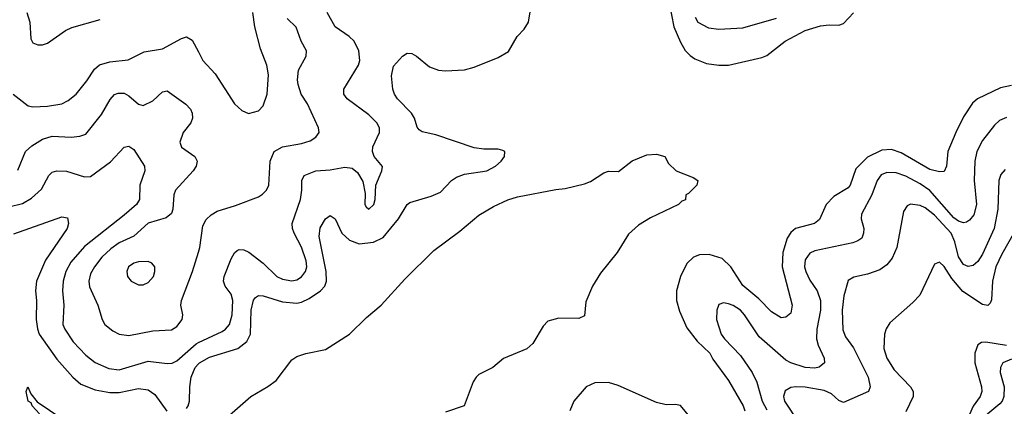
# Model space of a CAD drawing. Header units: inches. Extents: x 501365 to 657855, y 482276 to 547543.
# Tile 65 of 256: x 539255 to 543361, y 492209 to 493820. Entities that reach past the tile are written whole.
import ezdxf

# ---------------------------------------------------------------- set-up
doc = ezdxf.new("R2010")
doc.units = ezdxf.units.IN
doc.header["$MEASUREMENT"] = 0
doc.layers.add('A5439', color=7, linetype='Continuous')
doc.layers.add('A5449', color=7, linetype='Continuous')

msp = doc.modelspace()

# ---------------------------------------------------------------- linework, layer by layer
at = {"layer": 'A5439', "color": 5}
for points, elevation in [([(539285, 493850), (539297.6, 493810), (539300.8, 493740.8), (539310, 493724.2), (539330, 493714.9), (539350, 493715), (539370, 493721.8), (539445.4, 493774.6), (539472.3, 493787.7), (539590, 493821.3)], 1920), ([(539228.1, 493510), (539290, 493461.6), (539310, 493457.4), (539370, 493459.2), (539430.4, 493469.6), (539456.7, 493483.3), (539489.9, 493510.1), (539535.2, 493564.8), (539566, 493614), (539587.6, 493632.4), (539630, 493644.6), (539706.6, 493653.4), (539773.6, 493686.4), (539850, 493698), (539930, 493742), (539950, 493748), (539974.4, 493734.4), (540000, 493685.6)], 1880), ([(539246.8, 493193.2), (539279.4, 493270), (539305.4, 493294.6), (539350, 493322.3), (539390, 493335.1), (539469.9, 493330.1), (539505.7, 493334.3), (539530, 493343.6), (539595.7, 493424.2), (539632.6, 493487.4), (539650, 493507.9), (539665.6, 493514.4), (539690, 493513.8), (539710, 493503.2), (539750, 493468.3), (539770, 493462.9), (539810, 493482.3), (539850, 493519), (539870, 493523.6), (539948.1, 493468.1), (539967, 493447), (539974.2, 493430), (539975.9, 493410), (539968.1, 493390), (539937.1, 493350), (539922.3, 493310), (539928.9, 493288.9), (539984.6, 493250), (539994.2, 493230), (539991.2, 493210), (539978.4, 493190), (539904.7, 493110), (539896.8, 493090), (539893, 493030), (539887.1, 493012.9), (539865.3, 492994.7), (539790, 492971.9), (539730, 492917.5), (539670, 492889.9), (539635, 492865), (539596.8, 492830), (539566, 492790), (539550, 492761.1), (539542.9, 492730), (539546, 492706), (539580.2, 492630), (539598.2, 492570), (539610.2, 492550), (539642.6, 492522.6), (539670, 492509.4), (539710, 492504.2), (539810, 492522.7), (539887.9, 492527.9), (539910, 492541.5), (539932.1, 492570), (539934.8, 492590), (539927, 492630), (539929.8, 492650), (539975, 492770), (540000, 492851)], 1860), ([(539210, 493039.4), (539266.2, 493053.8), (539303.6, 493076.4), (539346, 493114), (539376.5, 493170), (539390, 493184.2), (539410, 493190.1), (539450, 493189.4), (539525.5, 493165.5), (539550, 493167.1), (539633, 493227), (539690, 493288.9), (539710, 493293.4), (539730, 493279.5), (539775.8, 493210), (539775.9, 493190), (539755.9, 493130), (539755, 493070), (539742, 493050), (539690, 493005.5), (539525.4, 492874.6), (539467.9, 492810), (539447, 492770), (539435.6, 492730), (539433.3, 492690), (539438.5, 492630), (539434.8, 492550), (539443, 492530), (539477.6, 492477.6), (539530, 492421.8), (539570, 492391.8), (539626.8, 492366.8), (539670, 492361.2), (539790, 492396.6), (539870, 492386.7), (539890, 492388), (539910, 492397.9), (539990, 492469.6), (540000, 492474.3)], 1840), ([(539230, 492928.1), (539430, 492998), (539453.8, 492993.8), (539458.7, 492970), (539452.9, 492950), (539362.3, 492817.7), (539325.3, 492730), (539320.7, 492690), (539324.8, 492650), (539323.6, 492570), (539328.6, 492531.4), (539336.3, 492510), (539410, 492405.5), (539477, 492330), (539510, 492301.6), (539570, 492277), (539630, 492266.5), (539670, 492266.9), (539750, 492282.8), (539790, 492277.4), (539818, 492258), (539868, 492188)], 1820), ([(539950, 492199.5), (539956.8, 492210), (539962.5, 492230), (539963.6, 492290), (539969.9, 492330), (539987, 492370), (540000, 492385.2)], 1820), ([(539337.3, 492177.3), (539306.4, 492210), (539302.6, 492222.6), (539289.6, 492230), (539281.1, 492270), (539289, 492290), (539300.5, 492260.5), (539327.8, 492227.8), (539430, 492158.4)], 1780)]:
    msp.add_lwpolyline(points, dxfattribs=dict(at, elevation=elevation))
at = {"layer": 'A5439', "color": 5, "elevation": 1880}
msp.add_lwpolyline([(539790, 492812), (539750, 492811.4), (539730, 492804.8), (539709.1, 492790), (539701.5, 492770), (539704, 492750), (539719.5, 492730), (539750, 492715.6), (539770, 492715.6), (539790, 492724.9), (539812.4, 492750), (539818.9, 492770), (539818, 492790), (539805.7, 492805.7)], close=True, dxfattribs=at)
at = {"layer": 'A5449', "color": 5}
for points, elevation in [([(540000, 492385.2), (540004.1, 492390), (540046, 492414), (540164.8, 492450), (540201.4, 492478.6), (540217.1, 492510), (540220.1, 492610), (540229.6, 492650.4), (540238.2, 492661.8), (540250, 492670.1), (540270, 492669), (540350, 492644.2), (540410, 492639), (540430, 492643), (540461.9, 492658.1), (540509.1, 492690), (540527.4, 492710), (540533.8, 492730), (540532.3, 492770), (540503.4, 492916.6), (540507.7, 492952.3), (540530, 492990.3), (540550, 493004.2), (540570, 492990.4), (540598.5, 492930), (540630, 492901.2), (540670, 492886.5), (540730, 492892.2), (540770, 492911.9), (540833.7, 492990), (540870, 493049.2), (540881.6, 493058.4), (540970, 493085), (541010, 493101.7), (541055, 493150), (541075.8, 493164.2), (541110, 493175.9), (541202, 493190), (541238.5, 493210), (541262, 493230), (541276.8, 493250), (541277.4, 493270), (541270, 493274.4), (541250, 493280.2), (541190, 493280.2), (541150, 493286.2), (540990, 493340.2), (540933, 493353), (540920.9, 493360.9), (540911.8, 493371.8), (540900.8, 493410), (540889.2, 493430), (540830.7, 493490), (540817.6, 493510), (540810.9, 493530), (540805.6, 493585.6), (540813.1, 493626.9), (540851.3, 493668.7), (540870, 493680.5), (540890, 493679.5), (540910, 493668.7), (540963.8, 493623.8), (541001, 493610), (541030, 493607.2), (541110, 493611.1), (541150, 493621.6), (541250, 493662.6), (541292.7, 493687.3), (541328.5, 493750), (541358.8, 493781.2), (541376.3, 493810), (541385.7, 493870)], 1820), ([(540000, 492474.3), (540099.2, 492520.8), (540113.6, 492530), (540130.3, 492549.7), (540140.2, 492590), (540144.1, 492650), (540136.3, 492676.3), (540111.6, 492710), (540104.6, 492730), (540107.5, 492750), (540137, 492823), (540150, 492848.8), (540162, 492858), (540170, 492862.7), (540190, 492861.3), (540210, 492851.3), (540270, 492805.6), (540327.2, 492750), (540350, 492739.2), (540390, 492732.1), (540410, 492736.3), (540430, 492748.7), (540446.4, 492770), (540452.3, 492790), (540450, 492814.7), (540430, 492871.8), (540399.6, 492930), (540392.1, 492950), (540391, 492970), (540425.5, 493070), (540431.8, 493110), (540430.7, 493150), (540441, 493170), (540490, 493190.1), (540550, 493194), (540610, 493205.8), (540640.9, 493200.9), (540663.5, 493183.5), (540685.1, 493145.1), (540695.6, 493095.6), (540694.4, 493050), (540700.2, 493040.2), (540710, 493030.5), (540731.9, 493050), (540737.6, 493070), (540740.4, 493130), (540765.1, 493190), (540767.5, 493207.5), (540733, 493250), (540726, 493270), (540727.6, 493290), (540755.8, 493350), (540755.3, 493370), (540743.5, 493390), (540710, 493423.7), (540619.7, 493490), (540606.4, 493510), (540606.4, 493530), (540667.5, 493630), (540672.5, 493650), (540668.5, 493690), (540649.1, 493730), (540628.9, 493750), (540569.8, 493790), (540537.5, 493850)], 1840), ([(540000, 493685.6), (540018.6, 493650), (540070, 493594.3), (540150, 493468.7), (540180.9, 493440.9), (540209.1, 493429.1), (540250, 493439.6), (540270, 493461.3), (540287.3, 493510), (540292.9, 493590), (540285.7, 493630), (540258.6, 493698.6), (540234.7, 493790), (540226.8, 493850)], 1880), ([(541963, 493890), (541982.6, 493790), (542010, 493726), (542030, 493692.2), (542050, 493670.2), (542070, 493656.3), (542118.1, 493638.1), (542170, 493631.1), (542210, 493631.1), (542350, 493662.6), (542370, 493670.2), (542446.8, 493730), (542530, 493774.6), (542593.8, 493793.8), (542630, 493798.8), (542670, 493797.4), (542690, 493803.6), (542731.5, 493848.5)], 1820), ([(540000, 492851), (540005.8, 492870), (540019.1, 492960.9), (540032.2, 492987.8), (540052.8, 493007.2), (540077.9, 493022.1), (540154, 493046), (540250, 493082.3), (540267, 493093), (540283.5, 493110), (540294, 493130), (540299.2, 493230), (540315.8, 493270), (540350, 493290.8), (540430, 493303.7), (540465.4, 493314.6), (540489.7, 493330), (540503.5, 493350), (540500.4, 493370), (540455.5, 493470), (540429, 493510), (540415.6, 493550), (540412.7, 493570), (540417.3, 493610), (540450, 493668.4), (540450.8, 493690), (540428.4, 493730), (540408.2, 493788.2), (540370, 493824.4)], 1860), ([(542071, 493831), (542082.9, 493810), (542126.7, 493786.7), (542170, 493780.1), (542270, 493786), (542410, 493825.9)], 1840), ([(543390, 493545.9), (543344.5, 493535.5), (543249.2, 493490.8), (543228.3, 493471.7), (543190, 493414.5), (543158, 493350), (543125.4, 493270), (543119.1, 493210), (543110, 493188), (543090, 493185.8), (543050, 493196), (542930, 493265.6), (542890, 493279), (542850, 493276.6), (542790, 493247.4), (542741.9, 493198.1), (542717.5, 493130), (542710, 493119.8), (542650, 493082.5), (542618.3, 493050), (542590, 492986.8), (542569.6, 492970.4), (542490, 492949.9), (542470, 492933.5), (542455.4, 492910), (542436.8, 492850), (542434.2, 492790), (542476, 492630), (542470, 492597), (542450, 492580.5), (542430, 492577.7), (542390, 492602), (542337, 492657), (542270, 492712.4), (542220.6, 492790), (542184.3, 492824.3), (542130, 492841.7), (542090, 492840.2), (542063.9, 492830), (542036.3, 492803.7), (542010.6, 492750), (541994.2, 492690), (541993.6, 492650), (542005.5, 492605.5), (542036.4, 492536.4), (542080.4, 492480.4), (542132.9, 492430), (542145.2, 492405.2), (542210, 492316.9), (542272.1, 492210), (542278.6, 492190)], 1820), ([(543370, 493412.5), (543340.7, 493399.3), (543320.1, 493379.9), (543270, 493316.8), (543245.5, 493270), (543238.1, 493230), (543235.5, 493150), (543244.2, 493050), (543233, 493007), (543215.7, 492984.3), (543203.4, 492976.6), (543190, 492973.2), (543170, 492979.9), (543150, 492994.9), (543050, 493108.7), (543010, 493135.5), (542950, 493167.2), (542910, 493181.1), (542870, 493183.6), (542846.9, 493173.1), (542829.7, 493150.3), (542808, 493090), (542764.5, 493010), (542764.1, 492990), (542774.1, 492950), (542773.6, 492930), (542765.8, 492910), (542750, 492897.7), (542729.5, 492890.5), (542570, 492857.2), (542550, 492847), (542530, 492819.6), (542527.9, 492790), (542533.1, 492770), (542550, 492734.4), (542579.8, 492690), (542593.8, 492650), (542594.2, 492610), (542579.4, 492530), (542578, 492490), (542584, 492464), (542609.2, 492410), (542610.2, 492390), (542588.4, 492371.6), (542570, 492367.7), (542530, 492370.6), (542470, 492389.9), (542450, 492401.6), (542338.2, 492498.2), (542277.7, 492590), (542259.8, 492610), (542230, 492628.9), (542210, 492635.8), (542190, 492640.5), (542170, 492632.7), (542162.3, 492610), (542160.6, 492570), (542180.5, 492510), (542194.2, 492490), (542260.8, 492420.8), (542309, 492350), (542329, 492309), (542350.5, 492230), (542370, 492194.1)], 1840), ([(540130, 492172.4), (540218, 492250), (540290, 492291.2), (540323.9, 492316.1), (540390, 492402.7), (540410, 492416.5), (540448.6, 492428.6), (540530, 492445.7), (540630, 492508.8), (540701, 492579), (540762.6, 492630), (540861.1, 492738.9), (540981.6, 492858.4), (541090, 492938.1), (541170, 493004.8), (541230, 493041.7), (541290, 493069.4), (541330, 493081.2), (541490, 493112.5), (541530, 493116.1), (541610, 493135.8), (541634.4, 493145.6), (541690, 493182.3), (541710, 493189.1), (541752.2, 493187.8), (541808.5, 493231.5), (541870, 493257), (541910, 493259.3), (541944.7, 493250), (541960.7, 493220.7), (541992, 493190), (542062.8, 493162.8), (542082, 493150), (542078, 493130), (542044, 493096), (542032, 493090), (542030.6, 493069.4), (542016, 493064), (542002, 493050), (541885.5, 492994.5), (541835.8, 492964.2), (541794, 492926), (541746.4, 492850), (541676.4, 492763.6), (541643.7, 492710), (541615.6, 492644.4), (541610, 492586), (541585.7, 492574.3), (541503.6, 492576.4), (541457.1, 492562.9), (541437.1, 492542.9), (541394, 492470), (541370, 492447.6), (541271.9, 492408.1), (541227.3, 492370), (541170, 492340.7), (541158, 492330), (541145.3, 492310), (541108, 492210), (541030, 492183.7)], 1780), ([(543364.6, 493195.4), (543345.8, 493174.2), (543338, 493150), (543333.2, 493030), (543317.9, 492950), (543270, 492842.9), (543250, 492812.3), (543230, 492796.2), (543210, 492791.4), (543190, 492799.5), (543170, 492831.9), (543154.2, 492894.2), (543138.5, 492930), (543070, 493004.7), (543030, 493036.1), (543010, 493046), (542970, 493050.7), (542955.1, 493044.9), (542939.6, 493020.4), (542913, 492870), (542893.3, 492826.7), (542870, 492798), (542842, 492778), (542790, 492758.9), (542732.8, 492747.2), (542710, 492732.8), (542691.3, 492668.7), (542684.3, 492610), (542687.5, 492527.5), (542698.5, 492498.5), (542731.7, 492451.7), (542792.6, 492330), (542801.5, 492290), (542793.8, 492270), (542690, 492224.1), (542670, 492232.4), (542640.5, 492260.5), (542610, 492274.5), (542530, 492288.4), (542490.6, 492289.4), (542470, 492287), (542447.2, 492272.8), (542439.8, 492250), (542444.4, 492230), (542563.4, 492050)], 1860), ([(543403.6, 492936.4), (543350, 492842.9), (543325.8, 492790), (543311.5, 492730), (543307.3, 492652.7), (543301.9, 492638.1), (543291.8, 492628.2), (543270, 492633), (543187.4, 492687.4), (543141.5, 492741.5), (543110, 492791.1), (543090, 492809.7), (543070, 492800.5), (543008.1, 492671.9), (542979.3, 492640.7), (542883.5, 492556.5), (542867.9, 492532.1), (542861.1, 492510), (542858.7, 492450), (542870.9, 492410), (542900.8, 492360.8), (542969.3, 492290), (542980.2, 492270), (542980.2, 492250), (542950, 492185.7)], 1880), ([(543370, 492462.5), (543284.1, 492475.9), (543265.4, 492474.6), (543250, 492465.4), (543238.3, 492430), (543238.2, 492390), (543265.6, 492290), (543266.9, 492270), (543260.4, 492250), (543230.6, 492209.4), (543200.3, 492139.7)], 1920), ([(543390, 492404.6), (543354.8, 492390), (543344, 492370), (543343.6, 492350), (543359.5, 492290), (543359, 492250), (543351.2, 492230), (543341.2, 492218.8), (543283.5, 492170)], 1940), ([(542062, 492150), (542010, 492212.1), (541990, 492216.5), (541950, 492214.9), (541910, 492224.5), (541750, 492295.5), (541710, 492307.9), (541653.7, 492306.3), (541616.9, 492290), (541565, 492230), (541548.4, 492190)], 1820)]:
    msp.add_lwpolyline(points, dxfattribs=dict(at, elevation=elevation))

doc.saveas('drawing.dxf')
